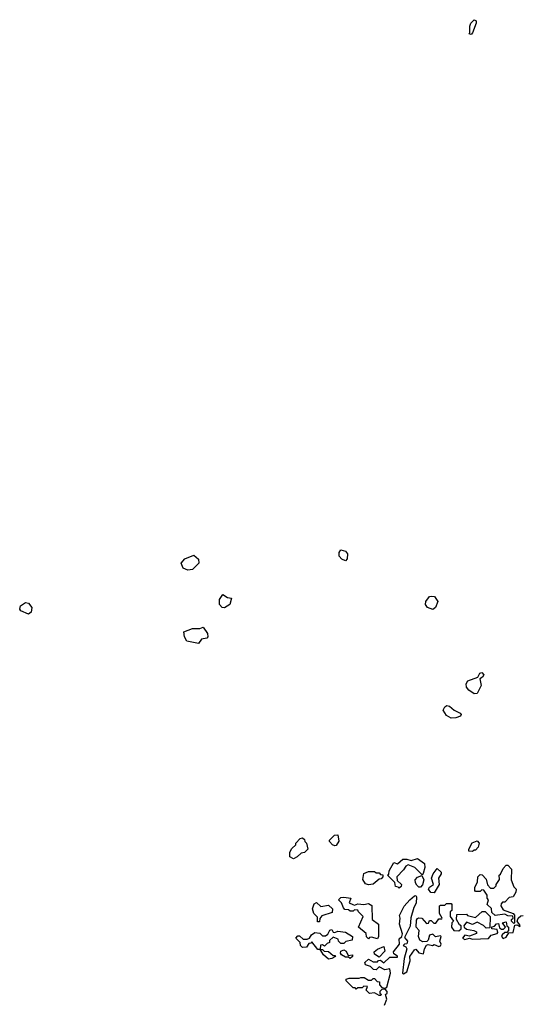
# Model space of a CAD drawing. Extents: x 2472589 to 2662339, y 701009 to 849030.
# Tile 36 of 256: x 2503818 to 2507100, y 777832 to 784267. Entities that reach past the tile are written whole.
import ezdxf

# ---------------------------------------------------------------- set-up
doc = ezdxf.new("R2010")
doc.units = 0

msp = doc.modelspace()

# ---------------------------------------------------------------- linework, layer by layer
at = {"layer": '0CON05XD'}
for points in [[(2506765, 784170), (2506752.5, 784175), (2506757.5, 784182.5), (2506757.5, 784225), (2506763.3, 784245), (2506785, 784266.7), (2506798.3, 784258.3), (2506798.8, 784245), (2506775, 784180), (2506765, 784170)], [(2504915, 780670), (2504885, 780682.5), (2504872.5, 780715), (2504896.4, 780743.6), (2504955, 780767.5), (2504985, 780740), (2504987.5, 780715), (2504945, 780672.5), (2504915, 780670)], [(2505945, 780730), (2505920.7, 780740.7), (2505905, 780760), (2505903.3, 780785), (2505915, 780802.5), (2505945, 780792.5), (2505957.5, 780775), (2505957, 780743), (2505945, 780730)], [(2505155, 780422.5), (2505140, 780425), (2505122.5, 780445), (2505123, 780477), (2505145, 780510), (2505175, 780490), (2505200, 780485), (2505190, 780445), (2505155, 780422.5)], [(2503875, 780382.5), (2503825, 780402.5), (2503817.5, 780415), (2503822.5, 780435), (2503855, 780457.5), (2503875, 780452.5), (2503896.7, 780425), (2503892.5, 780395), (2503875, 780382.5)], [(2506515, 780412.5), (2506480, 780425), (2506467.5, 780445), (2506470, 780465), (2506493.6, 780496.4), (2506505, 780500), (2506526.4, 780496.4), (2506547.5, 780465), (2506532.5, 780425), (2506515, 780412.5)], [(2504985, 780190), (2504910, 780205), (2504893, 780233), (2504890, 780265), (2504945, 780287.5), (2504993.1, 780286.9), (2505016.1, 780296.1), (2505043.3, 780255), (2505046.4, 780233.6), (2505040, 780225), (2505005, 780218.8), (2504985, 780190)], [(2506785, 779860.5), (2506750, 779885), (2506736, 779905), (2506734.1, 779925.9), (2506744.2, 779945.8), (2506810.7, 779969.3), (2506823.1, 779995), (2506835, 779999.4), (2506848.6, 779985), (2506839.7, 779970.3), (2506822, 779958), (2506830.5, 779915), (2506805, 779862), (2506785, 779860.5)], [(2506635, 779701.2), (2506605, 779720), (2506583.3, 779755), (2506593.6, 779776.4), (2506606.4, 779783.6), (2506625, 779781.2), (2506654.5, 779754.5), (2506693.3, 779735), (2506700, 779725), (2506696.7, 779715), (2506665, 779704), (2506635, 779701.2)], [(2505605, 778782.5), (2505582.5, 778795), (2505582.5, 778825), (2505595, 778850), (2505620, 778875), (2505620, 778885), (2505650, 778915), (2505665, 778920), (2505678.3, 778908.3), (2505680, 778895), (2505690, 778885), (2505700, 778845), (2505677, 778823), (2505655, 778820), (2505630, 778795), (2505605, 778782.5)], [(2505875, 778867.5), (2505860, 778875), (2505840, 778895), (2505840, 778905), (2505873, 778937), (2505895, 778940), (2505901.7, 778898.3), (2505885, 778870), (2505875, 778867.5)], [(2506775, 778830), (2506751.7, 778831.7), (2506750, 778845), (2506773.6, 778886.4), (2506805, 778900), (2506817.5, 778885), (2506811.7, 778858.3), (2506795, 778840), (2506785, 778840), (2506775, 778830)], [(2506295, 778590), (2506288.3, 778598.3), (2506271.7, 778601.7), (2506268.3, 778628.3), (2506220, 778675), (2506228.3, 778681.7), (2506230, 778705), (2506261.7, 778758.3), (2506285, 778750), (2506320.7, 778779.3), (2506345, 778780), (2506375, 778771.2), (2506415, 778783.8), (2506462.2, 778752.2), (2506464.5, 778725), (2506453.6, 778686.4), (2506445, 778677.5), (2506397.5, 778725), (2506355, 778742.5), (2506340, 778735), (2506325, 778710), (2506280, 778665), (2506281.7, 778641.7), (2506310, 778615), (2506308.3, 778601.7), (2506295, 778590)], [(2506095, 778613.3), (2506075, 778620), (2506058.3, 778648.3), (2506065, 778687.5), (2506095, 778700), (2506135, 778700), (2506145, 778690), (2506165, 778690), (2506175, 778680), (2506188.3, 778678.3), (2506190, 778665), (2506178.3, 778651.7), (2506165, 778650), (2506125, 778617.5), (2506095, 778613.3)], [(2506525, 778560), (2506503, 778563), (2506487.5, 778585), (2506493.6, 778596.4), (2506520, 778615), (2506507.5, 778655), (2506517.5, 778685), (2506545, 778720), (2506570, 778695), (2506570, 778685), (2506552.5, 778655), (2506557.5, 778615), (2506525, 778560)], [(2507045, 778360), (2507030, 778375), (2507030, 778385), (2507040, 778395), (2507038.3, 778408.3), (2507005, 778410), (2506985, 778420), (2506922.5, 778412.5), (2506901.7, 778431.7), (2506898.3, 778458.3), (2506870, 778485), (2506880, 778515), (2506870, 778525), (2506870, 778545), (2506848.3, 778578.3), (2506835, 778580), (2506825, 778570), (2506795, 778570), (2506790, 778575), (2506790, 778595), (2506807, 778633), (2506810, 778665), (2506825, 778680), (2506838.3, 778678.3), (2506865, 778650), (2506871.7, 778611.7), (2506891.7, 778591.7), (2506915, 778590), (2506930, 778605), (2506930, 778615), (2506951.7, 778648.3), (2506950, 778675), (2506958.3, 778681.7), (2506975, 778720), (2506995, 778740), (2507005, 778740), (2507030, 778715), (2507027.5, 778645), (2507045, 778600), (2507060, 778585), (2507057.5, 778565), (2507040, 778535), (2507015, 778530), (2506985, 778500), (2506971.7, 778498.3), (2506961.7, 778488.3), (2506960, 778475), (2506975, 778450), (2507040, 778425), (2507050, 778415), (2507050, 778365), (2507045, 778360)], [(2506435, 778597.1), (2506425, 778597.1), (2506410.3, 778610.3), (2506401.9, 778625), (2506400.6, 778645), (2506415, 778663.3), (2506443.3, 778673.3), (2506456, 778645), (2506448.3, 778611.7), (2506435, 778597.1)], [(2506155, 778260), (2506115, 778270), (2506101.7, 778268.3), (2506095, 778260), (2506081.7, 778271.7), (2506080, 778295), (2506030, 778335), (2506060, 778405), (2506030, 778435), (2506025, 778447.5), (2506005, 778450), (2505995, 778440), (2505975, 778440), (2505965, 778450), (2505941.7, 778451.7), (2505931.7, 778461.7), (2505920, 778495), (2505900, 778515), (2505915, 778530), (2505935, 778532.5), (2505980, 778525), (2505970, 778495), (2505993, 778483), (2506005, 778480), (2506025, 778487.5), (2506065, 778483.3), (2506095, 778490), (2506116.4, 778476.4), (2506120, 778385), (2506160, 778355), (2506160, 778275), (2506155, 778260)], [(2506200, 777825), (2506216, 777865), (2506207.5, 777895), (2506216.7, 777905), (2506216.7, 777915), (2506205, 777930), (2506181.7, 777928.3), (2506170, 777915), (2506170, 777905), (2506180, 777895), (2506175, 777890), (2506165, 777890), (2506135, 777907.5), (2506103, 777903), (2506080, 777925), (2506088.3, 777948.3), (2506065, 777950), (2506055, 777940), (2506025, 777940), (2506015, 777930), (2506008.3, 777938.3), (2505995, 777940), (2505950, 777985), (2505950, 777995), (2505968.3, 778001.7), (2506035, 778002.5), (2506045, 778007.5), (2506067, 778007), (2506095, 777990), (2506115, 777990), (2506125, 778000), (2506135, 778000), (2506151.7, 777981.7), (2506168.3, 777978.3), (2506168.3, 777958.3), (2506181.7, 777941.7), (2506205, 777937.5), (2506216.1, 777943.9), (2506239.2, 778035), (2506235, 778062.5), (2506203, 778057), (2506165, 778077.5), (2506145, 778057.5), (2506128.3, 778058.3), (2506108.3, 778078.3), (2506075, 778090), (2506072.5, 778105), (2506095, 778127.5), (2506125, 778110), (2506155, 778110), (2506161.7, 778118.3), (2506175, 778120), (2506195, 778102.5), (2506235, 778140), (2506285, 778140), (2506285.8, 778145.8), (2506262, 778162), (2506258, 778175), (2506297.5, 778225), (2506295, 778260), (2506314.2, 778275.8), (2506318.1, 778291.9), (2506298, 778355), (2506302.5, 778395), (2506298.3, 778411.7), (2506327.7, 778472.3), (2506366, 778515), (2506395, 778541.2), (2506405, 778542.5), (2506410, 778535), (2506406.6, 778493.4), (2506391.9, 778465), (2506373.1, 778396.9), (2506368.6, 778341.4), (2506330.7, 778269.3), (2506350, 778245), (2506345, 778227.5), (2506330, 778225), (2506322.5, 778215), (2506338.3, 778208.3), (2506345.8, 778195), (2506328, 778132), (2506317.5, 778035), (2506325, 778030), (2506345.4, 778044.6), (2506367.8, 778115), (2506366.2, 778145), (2506395, 778186.7), (2506405, 778192.5), (2506425, 778167.5), (2506455, 778162.5), (2506461.2, 778195), (2506475, 778217.5), (2506485, 778222.5), (2506513, 778217), (2506525, 778222.5), (2506555, 778210), (2506565.9, 778214.1), (2506570, 778225), (2506562.5, 778245), (2506570, 778275), (2506565, 778280), (2506533, 778273), (2506515, 778290), (2506495, 778282.5), (2506485, 778250), (2506477, 778243), (2506450.7, 778240.7), (2506431.7, 778251.7), (2506422.5, 778275), (2506427.5, 778315), (2506407.5, 778335), (2506409.3, 778380.7), (2506415, 778392.5), (2506425, 778397.5), (2506443.6, 778393.6), (2506475, 778360), (2506488.3, 778361.7), (2506495, 778380), (2506505, 778380), (2506521.2, 778361.2), (2506535, 778362.5), (2506555, 778390), (2506575, 778390), (2506577.5, 778395), (2506560, 778425), (2506560, 778475), (2506565, 778480), (2506595, 778480), (2506605, 778490), (2506635, 778490), (2506640, 778485), (2506640, 778445), (2506630, 778435), (2506630, 778405), (2506650, 778375), (2506640, 778365), (2506637.5, 778335), (2506653, 778313), (2506685, 778312.5), (2506700, 778325), (2506700, 778345), (2506690.7, 778350.7), (2506670, 778385), (2506671.7, 778418.3), (2506735, 778420), (2506743, 778413), (2506795, 778400), (2506838.3, 778438.3), (2506858.3, 778438.3), (2506890, 778405), (2506888.3, 778331.7), (2506865, 778330), (2506847, 778347), (2506805, 778367.5), (2506775, 778352.5), (2506735, 778367.5), (2506717.5, 778345), (2506720, 778335), (2506735, 778323.3), (2506783.3, 778313.3), (2506800, 778305), (2506800, 778295), (2506755, 778277.5), (2506725, 778283.8), (2506710, 778265), (2506725, 778256.2), (2506755, 778263.3), (2506775, 778256.7), (2506878.8, 778261.2), (2506896.7, 778283.3), (2506936.2, 778293.8), (2506939.3, 778300.7), (2506935, 778320), (2506900, 778325), (2506901.7, 778338.3), (2506918.3, 778341.7), (2506931.7, 778358.3), (2506945, 778360), (2506951.7, 778331.7), (2506965, 778322.5), (2506977.5, 778322.5), (2506990, 778335), (2506970, 778365), (2506995, 778370), (2507000, 778345), (2507010, 778335), (2507010, 778315), (2506998.3, 778301.7), (2506985, 778300), (2506967.5, 778285), (2506963.3, 778275), (2506975, 778261.2), (2506995, 778270), (2507011.7, 778298.3), (2507039.3, 778300.7), (2507051.7, 778348.3), (2507065, 778350), (2507085, 778340), (2507087, 778347), (2507066.7, 778375), (2507072.5, 778395), (2507090.5, 778409.5), (2507105, 778412.5)], [(2505775, 778370), (2505761.7, 778371.7), (2505761.7, 778401.7), (2505737.5, 778425), (2505730, 778455), (2505741.7, 778488.3), (2505755, 778497.5), (2505785, 778470), (2505835, 778480), (2505860, 778455), (2505858.3, 778431.7), (2505790.7, 778409.3), (2505778.3, 778391.7), (2505775, 778370)], [(2505780, 778190), (2505775, 778190), (2505765, 778190), (2505725, 778240), (2505718.3, 778231.7), (2505705, 778230), (2505690, 778205), (2505665, 778203.3), (2505652.5, 778215), (2505650, 778235), (2505620, 778265), (2505635, 778280), (2505645, 778280), (2505668.3, 778258.3), (2505695, 778257.5), (2505710, 778265), (2505722.5, 778285), (2505745, 778300), (2505777, 778297), (2505795, 778280), (2505815, 778280), (2505829.3, 778290.7), (2505843.6, 778316.4), (2505855, 778320), (2505865, 778302.5), (2505875, 778300), (2505895, 778310), (2505945, 778302.5), (2505990, 778275), (2505989.3, 778250.7), (2505948.3, 778241.7), (2505935, 778230), (2505915, 778230), (2505900, 778245), (2505897.5, 778257.5), (2505865, 778270), (2505841.7, 778248.3), (2505840, 778235), (2505825, 778230), (2505808.3, 778211.7), (2505795, 778220), (2505781.7, 778218.3), (2505780, 778190)], [(2505835, 778127.5), (2505802.5, 778155), (2505780, 778190), (2505795, 778190), (2505805, 778180), (2505835, 778177.5), (2505865, 778150), (2505875, 778150), (2505880, 778145), (2505855, 778130), (2505835, 778127.5)], [(2505975, 778130), (2505965, 778140), (2505945, 778140), (2505920, 778155), (2505912.5, 778165), (2505915, 778180), (2505935, 778187.5), (2505950, 778180), (2505961.7, 778151.7), (2505990, 778155), (2505990, 778145), (2505975, 778130)], [(2506165, 778140), (2506135, 778160), (2506133.3, 778175), (2506155, 778192.5), (2506195, 778210), (2506201.7, 778178.3), (2506165, 778140)]]:
    msp.add_lwpolyline(points, dxfattribs=at)

doc.saveas('drawing.dxf')
